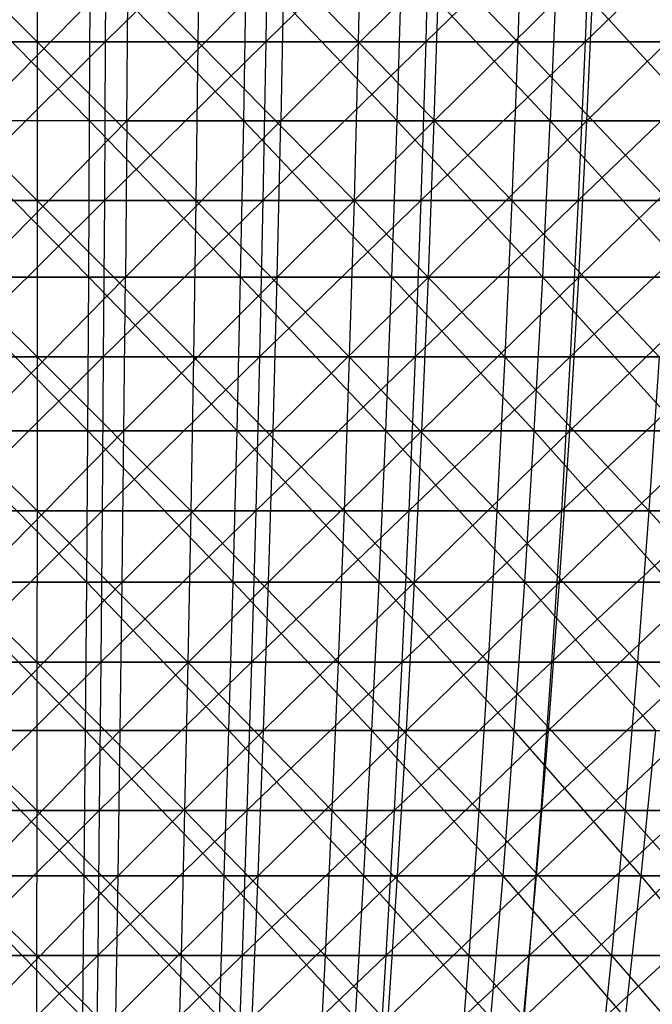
# Model space of a CAD drawing. Extents: x -125 to 125, y -143 to 0.
# Tile 135 of 256: x 0 to 9, y -114 to -99. Entities that reach past the tile are written whole.
import ezdxf

# ---------------------------------------------------------------- set-up
doc = ezdxf.new("R2010")
doc.units = 0
doc.header["$LTSCALE"] = 25.4
doc.layers.get('0').update_dxf_attribs({"linetype": 'CONTINUOUS'})

# ---------------------------------------------------------------- blocks, each defined once
blk = doc.blocks.new('NL2500027000_STL_3')
at = {"color": 0}
for p, q in [((-2.368, -96.571, 58.368), (0.094, -99.006, 57.791)), ((-2.368, -96.571, 58.368), (0.094, -99.006, 57.791)), ((0.095, -96.571, 58.416), (0.094, -99.006, 57.791)), ((0.095, -96.571, 58.416), (0.094, -99.006, 57.791)), ((0.095, -96.571, 58.416), (2.53, -99.006, 57.736)), ((0.095, -96.571, 58.416), (2.53, -99.006, 57.736)), ((1.137, -96.571, -58.405), (1.125, -99.006, -57.781)), ((1.137, -96.571, -58.405), (1.125, -99.006, -57.781)), ((3.598, -96.571, -58.305), (1.125, -99.006, -57.781)), ((3.598, -96.571, -58.305), (1.125, -99.006, -57.781)), ((2.557, -96.571, 58.36), (2.53, -99.006, 57.736)), ((2.557, -96.571, 58.36), (2.53, -99.006, 57.736)), ((2.557, -96.571, 58.36), (4.961, -99.006, 57.578)), ((2.557, -96.571, 58.36), (4.961, -99.006, 57.578)), ((3.598, -96.571, -58.305), (3.56, -99.006, -57.682)), ((3.598, -96.571, -58.305), (3.56, -99.006, -57.682)), ((6.053, -96.571, -58.102), (3.56, -99.006, -57.682)), ((6.053, -96.571, -58.102), (3.56, -99.006, -57.682)), ((5.015, -96.571, 58.201), (4.961, -99.006, 57.578)), ((5.015, -96.571, 58.201), (4.961, -99.006, 57.578)), ((5.015, -96.571, 58.201), (7.384, -99.006, 57.318)), ((5.015, -96.571, 58.201), (7.384, -99.006, 57.318)), ((6.053, -96.571, -58.102), (5.988, -99.006, -57.48)), ((6.053, -96.571, -58.102), (5.988, -99.006, -57.48)), ((8.497, -96.571, -57.795), (5.988, -99.006, -57.48)), ((8.497, -96.571, -57.795), (5.988, -99.006, -57.48)), ((7.464, -96.571, 57.937), (7.384, -99.006, 57.318)), ((7.464, -96.571, 57.937), (7.384, -99.006, 57.318)), ((8.497, -96.571, -57.795), (8.406, -99.006, -57.177)), ((8.497, -96.571, -57.795), (8.406, -99.006, -57.177)), ((10.926, -96.571, -57.385), (8.406, -99.006, -57.177)), ((10.926, -96.571, -57.385), (8.406, -99.006, -57.177)), ((0.887, -100.208, 53.605), (-1.47, -97.807, 54.272)), ((0.887, -100.208, 53.605), (-1.47, -97.807, 54.272)), ((1.47, -97.807, -54.272), (-0.887, -100.208, -53.605)), ((1.47, -97.807, -54.272), (-0.887, -100.208, -53.605)), ((0.887, -100.208, 53.605), (0.899, -97.807, 54.284)), ((0.887, -100.208, 53.605), (0.899, -97.807, 54.284)), ((3.225, -100.208, 53.515), (0.899, -97.807, 54.284)), ((3.225, -100.208, 53.515), (0.899, -97.807, 54.284)), ((1.452, -100.208, -53.593), (1.47, -97.807, -54.272)), ((1.452, -100.208, -53.593), (1.47, -97.807, -54.272)), ((1.452, -100.208, -53.593), (3.836, -97.807, -54.156)), ((1.452, -100.208, -53.593), (3.836, -97.807, -54.156)), ((3.225, -100.208, 53.515), (3.266, -97.807, 54.193)), ((3.225, -100.208, 53.515), (3.266, -97.807, 54.193)), ((5.556, -100.208, 53.324), (3.266, -97.807, 54.193)), ((5.556, -100.208, 53.324), (3.266, -97.807, 54.193)), ((6.195, -97.807, -53.937), (3.788, -100.208, -53.478)), ((3.836, -97.807, -54.156), (3.788, -100.208, -53.478)), ((6.195, -97.807, -53.937), (3.788, -100.208, -53.478)), ((3.836, -97.807, -54.156), (3.788, -100.208, -53.478)), ((5.556, -100.208, 53.324), (5.626, -97.807, 53.999)), ((5.556, -100.208, 53.324), (5.626, -97.807, 53.999)), ((5.626, -97.807, 53.999), (7.877, -100.208, 53.03)), ((5.626, -97.807, 53.999), (7.877, -100.208, 53.03)), ((6.117, -100.208, -53.262), (6.195, -97.807, -53.937)), ((6.117, -100.208, -53.262), (6.195, -97.807, -53.937)), ((6.117, -100.208, -53.262), (8.541, -97.807, -53.616)), ((6.117, -100.208, -53.262), (8.541, -97.807, -53.616)), ((7.977, -97.807, 53.702), (7.877, -100.208, 53.03)), ((7.977, -97.807, 53.702), (7.877, -100.208, 53.03)), ((10.182, -100.208, 52.636), (7.977, -97.807, 53.702)), ((10.182, -100.208, 52.636), (7.977, -97.807, 53.702)), ((8.434, -100.208, -52.945), (8.541, -97.807, -53.616)), ((8.434, -100.208, -52.945), (8.541, -97.807, -53.616)), ((8.434, -100.208, -52.945), (10.872, -97.807, -53.192)), ((8.434, -100.208, -52.945), (10.872, -97.807, -53.192)), ((-2.343, -99.006, 57.744), (0.094, -99.006, 57.791)), ((-2.343, -99.006, 57.744), (0.094, -99.006, 57.791)), ((-2.343, -99.006, 57.744), (0.092, -101.412, 57.065)), ((-2.343, -99.006, 57.744), (0.092, -101.412, 57.065)), ((1.125, -99.006, -57.781), (-1.312, -99.006, -57.777)), ((1.125, -99.006, -57.781), (-1.312, -99.006, -57.777)), ((1.125, -99.006, -57.781), (-1.295, -101.412, -57.051)), ((1.125, -99.006, -57.781), (-1.295, -101.412, -57.051)), ((0.094, -99.006, 57.791), (0.092, -101.412, 57.065)), ((0.094, -99.006, 57.791), (0.092, -101.412, 57.065)), ((0.094, -99.006, 57.791), (2.53, -99.006, 57.736)), ((0.094, -99.006, 57.791), (2.53, -99.006, 57.736)), ((0.094, -99.006, 57.791), (2.498, -101.412, 57.011)), ((0.094, -99.006, 57.791), (2.498, -101.412, 57.011)), ((1.125, -99.006, -57.781), (1.111, -101.412, -57.055)), ((1.125, -99.006, -57.781), (1.111, -101.412, -57.055)), ((3.56, -99.006, -57.682), (1.111, -101.412, -57.055)), ((3.56, -99.006, -57.682), (1.111, -101.412, -57.055)), ((3.56, -99.006, -57.682), (1.125, -99.006, -57.781)), ((3.56, -99.006, -57.682), (1.125, -99.006, -57.781)), ((2.53, -99.006, 57.736), (2.498, -101.412, 57.011)), ((2.53, -99.006, 57.736), (2.498, -101.412, 57.011)), ((2.53, -99.006, 57.736), (4.961, -99.006, 57.578)), ((2.53, -99.006, 57.736), (4.961, -99.006, 57.578)), ((2.53, -99.006, 57.736), (4.899, -101.412, 56.855)), ((2.53, -99.006, 57.736), (4.899, -101.412, 56.855)), ((3.56, -99.006, -57.682), (3.515, -101.412, -56.957)), ((3.56, -99.006, -57.682), (3.515, -101.412, -56.957)), ((5.988, -99.006, -57.48), (3.515, -101.412, -56.957)), ((5.988, -99.006, -57.48), (3.515, -101.412, -56.957)), ((5.988, -99.006, -57.48), (3.56, -99.006, -57.682)), ((5.988, -99.006, -57.48), (3.56, -99.006, -57.682)), ((4.961, -99.006, 57.578), (4.899, -101.412, 56.855)), ((4.961, -99.006, 57.578), (4.899, -101.412, 56.855)), ((4.961, -99.006, 57.578), (7.384, -99.006, 57.318)), ((4.961, -99.006, 57.578), (7.384, -99.006, 57.318)), ((4.961, -99.006, 57.578), (7.292, -101.412, 56.598)), ((4.961, -99.006, 57.578), (7.292, -101.412, 56.598)), ((5.988, -99.006, -57.48), (5.913, -101.412, -56.758)), ((5.988, -99.006, -57.48), (5.913, -101.412, -56.758)), ((8.406, -99.006, -57.177), (5.913, -101.412, -56.758)), ((8.406, -99.006, -57.177), (5.913, -101.412, -56.758)), ((8.406, -99.006, -57.177), (5.988, -99.006, -57.48)), ((8.406, -99.006, -57.177), (5.988, -99.006, -57.48)), ((7.384, -99.006, 57.318), (7.292, -101.412, 56.598)), ((7.384, -99.006, 57.318), (7.292, -101.412, 56.598)), ((7.384, -99.006, 57.318), (9.794, -99.006, 56.956)), ((7.384, -99.006, 57.318), (9.794, -99.006, 56.956)), ((7.384, -99.006, 57.318), (9.671, -101.412, 56.24)), ((7.384, -99.006, 57.318), (9.671, -101.412, 56.24)), ((8.406, -99.006, -57.177), (8.3, -101.412, -56.458)), ((8.406, -99.006, -57.177), (8.3, -101.412, -56.458)), ((10.809, -99.006, -56.772), (8.3, -101.412, -56.458)), ((10.809, -99.006, -56.772), (8.3, -101.412, -56.458)), ((10.809, -99.006, -56.772), (8.406, -99.006, -57.177)), ((10.809, -99.006, -56.772), (8.406, -99.006, -57.177)), ((0.887, -100.208, 53.605), (-1.452, -100.208, 53.593)), ((0.887, -100.208, 53.605), (-1.452, -100.208, 53.593)), ((0.875, -102.577, 52.825), (-1.452, -100.208, 53.593)), ((0.875, -102.577, 52.825), (-1.452, -100.208, 53.593)), ((1.452, -100.208, -53.593), (-0.887, -100.208, -53.605)), ((1.452, -100.208, -53.593), (-0.887, -100.208, -53.605)), ((-0.875, -102.577, -52.825), (1.452, -100.208, -53.593)), ((-0.875, -102.577, -52.825), (1.452, -100.208, -53.593)), ((0.875, -102.577, 52.825), (0.887, -100.208, 53.605)), ((0.875, -102.577, 52.825), (0.887, -100.208, 53.605)), ((3.225, -100.208, 53.515), (0.887, -100.208, 53.605)), ((3.225, -100.208, 53.515), (0.887, -100.208, 53.605)), ((3.178, -102.577, 52.736), (0.887, -100.208, 53.605)), ((3.178, -102.577, 52.736), (0.887, -100.208, 53.605)), ((3.788, -100.208, -53.478), (1.43, -102.577, -52.813)), ((1.452, -100.208, -53.593), (1.43, -102.577, -52.813)), ((3.788, -100.208, -53.478), (1.43, -102.577, -52.813)), ((1.452, -100.208, -53.593), (1.43, -102.577, -52.813)), ((1.452, -100.208, -53.593), (3.788, -100.208, -53.478)), ((1.452, -100.208, -53.593), (3.788, -100.208, -53.478)), ((3.178, -102.577, 52.736), (3.225, -100.208, 53.515)), ((3.178, -102.577, 52.736), (3.225, -100.208, 53.515)), ((5.556, -100.208, 53.324), (3.225, -100.208, 53.515)), ((5.556, -100.208, 53.324), (3.225, -100.208, 53.515)), ((5.475, -102.577, 52.548), (3.225, -100.208, 53.515)), ((5.475, -102.577, 52.548), (3.225, -100.208, 53.515)), ((3.733, -102.577, -52.7), (3.788, -100.208, -53.478)), ((3.733, -102.577, -52.7), (3.788, -100.208, -53.478)), ((3.733, -102.577, -52.7), (6.117, -100.208, -53.262)), ((3.733, -102.577, -52.7), (6.117, -100.208, -53.262)), ((3.788, -100.208, -53.478), (6.117, -100.208, -53.262)), ((3.788, -100.208, -53.478), (6.117, -100.208, -53.262)), ((5.475, -102.577, 52.548), (5.556, -100.208, 53.324)), ((5.475, -102.577, 52.548), (5.556, -100.208, 53.324)), ((7.877, -100.208, 53.03), (5.556, -100.208, 53.324)), ((7.877, -100.208, 53.03), (5.556, -100.208, 53.324)), ((7.762, -102.577, 52.259), (5.556, -100.208, 53.324)), ((7.762, -102.577, 52.259), (5.556, -100.208, 53.324)), ((6.028, -102.577, -52.487), (6.117, -100.208, -53.262)), ((6.028, -102.577, -52.487), (6.117, -100.208, -53.262)), ((6.028, -102.577, -52.487), (8.434, -100.208, -52.945)), ((6.028, -102.577, -52.487), (8.434, -100.208, -52.945)), ((6.117, -100.208, -53.262), (8.434, -100.208, -52.945)), ((6.117, -100.208, -53.262), (8.434, -100.208, -52.945)), ((7.762, -102.577, 52.259), (7.877, -100.208, 53.03)), ((7.762, -102.577, 52.259), (7.877, -100.208, 53.03)), ((7.877, -100.208, 53.03), (10.034, -102.577, 51.87)), ((10.182, -100.208, 52.636), (7.877, -100.208, 53.03)), ((10.182, -100.208, 52.636), (7.877, -100.208, 53.03)), ((7.877, -100.208, 53.03), (10.034, -102.577, 51.87)), ((8.312, -102.577, -52.174), (8.434, -100.208, -52.945)), ((8.312, -102.577, -52.174), (8.434, -100.208, -52.945)), ((8.312, -102.577, -52.174), (10.736, -100.208, -52.526)), ((8.312, -102.577, -52.174), (10.736, -100.208, -52.526)), ((8.434, -100.208, -52.945), (10.736, -100.208, -52.526)), ((8.434, -100.208, -52.945), (10.736, -100.208, -52.526)), ((-2.313, -101.412, 57.018), (0.092, -101.412, 57.065)), ((-2.313, -101.412, 57.018), (0.092, -101.412, 57.065)), ((-2.313, -101.412, 57.018), (0.091, -103.785, 56.239)), ((-2.313, -101.412, 57.018), (0.091, -103.785, 56.239)), ((1.111, -101.412, -57.055), (-1.295, -101.412, -57.051)), ((1.111, -101.412, -57.055), (-1.295, -101.412, -57.051)), ((1.111, -101.412, -57.055), (-1.277, -103.785, -56.225)), ((1.111, -101.412, -57.055), (-1.277, -103.785, -56.225)), ((0.092, -101.412, 57.065), (0.091, -103.785, 56.239)), ((0.092, -101.412, 57.065), (0.091, -103.785, 56.239)), ((0.092, -101.412, 57.065), (2.498, -101.412, 57.011)), ((0.092, -101.412, 57.065), (2.498, -101.412, 57.011)), ((0.092, -101.412, 57.065), (2.462, -103.785, 56.185)), ((0.092, -101.412, 57.065), (2.462, -103.785, 56.185)), ((1.111, -101.412, -57.055), (1.095, -103.785, -56.228)), ((1.111, -101.412, -57.055), (1.095, -103.785, -56.228)), ((3.515, -101.412, -56.957), (1.095, -103.785, -56.228)), ((3.515, -101.412, -56.957), (1.095, -103.785, -56.228)), ((3.515, -101.412, -56.957), (1.111, -101.412, -57.055)), ((3.515, -101.412, -56.957), (1.111, -101.412, -57.055)), ((2.498, -101.412, 57.011), (2.462, -103.785, 56.185)), ((2.498, -101.412, 57.011), (2.462, -103.785, 56.185)), ((2.498, -101.412, 57.011), (4.899, -101.412, 56.855)), ((2.498, -101.412, 57.011), (4.899, -101.412, 56.855)), ((2.498, -101.412, 57.011), (4.828, -103.785, 56.031)), ((2.498, -101.412, 57.011), (4.828, -103.785, 56.031)), ((3.515, -101.412, -56.957), (3.464, -103.785, -56.132)), ((3.515, -101.412, -56.957), (3.464, -103.785, -56.132)), ((5.913, -101.412, -56.758), (3.464, -103.785, -56.132)), ((5.913, -101.412, -56.758), (3.464, -103.785, -56.132)), ((5.913, -101.412, -56.758), (3.515, -101.412, -56.957)), ((5.913, -101.412, -56.758), (3.515, -101.412, -56.957)), ((4.899, -101.412, 56.855), (4.828, -103.785, 56.031)), ((4.899, -101.412, 56.855), (4.828, -103.785, 56.031)), ((4.899, -101.412, 56.855), (7.292, -101.412, 56.598)), ((4.899, -101.412, 56.855), (7.292, -101.412, 56.598)), ((4.899, -101.412, 56.855), (7.186, -103.785, 55.778)), ((4.899, -101.412, 56.855), (7.186, -103.785, 55.778)), ((5.913, -101.412, -56.758), (5.827, -103.785, -55.936)), ((5.913, -101.412, -56.758), (5.827, -103.785, -55.936)), ((8.3, -101.412, -56.458), (5.827, -103.785, -55.936)), ((8.3, -101.412, -56.458), (5.827, -103.785, -55.936)), ((8.3, -101.412, -56.458), (5.913, -101.412, -56.758)), ((8.3, -101.412, -56.458), (5.913, -101.412, -56.758)), ((7.292, -101.412, 56.598), (7.186, -103.785, 55.778)), ((7.292, -101.412, 56.598), (7.186, -103.785, 55.778)), ((7.292, -101.412, 56.598), (9.671, -101.412, 56.24)), ((7.292, -101.412, 56.598), (9.671, -101.412, 56.24)), ((7.292, -101.412, 56.598), (9.531, -103.785, 55.426)), ((7.292, -101.412, 56.598), (9.531, -103.785, 55.426)), ((8.3, -101.412, -56.458), (8.18, -103.785, -55.641)), ((8.3, -101.412, -56.458), (8.18, -103.785, -55.641)), ((10.673, -101.412, -56.058), (8.18, -103.785, -55.641)), ((10.673, -101.412, -56.058), (8.18, -103.785, -55.641)), ((10.673, -101.412, -56.058), (8.3, -101.412, -56.458)), ((10.673, -101.412, -56.058), (8.3, -101.412, -56.458)), ((0.875, -102.577, 52.825), (-1.43, -102.577, 52.813)), ((0.875, -102.577, 52.825), (-1.43, -102.577, 52.813)), ((0.86, -104.911, 51.945), (-1.43, -102.577, 52.813)), ((0.86, -104.911, 51.945), (-1.43, -102.577, 52.813)), ((-0.875, -102.577, -52.825), (1.43, -102.577, -52.813)), ((-0.875, -102.577, -52.825), (1.43, -102.577, -52.813)), ((1.43, -102.577, -52.813), (-0.86, -104.911, -51.945)), ((1.43, -102.577, -52.813), (-0.86, -104.911, -51.945)), ((0.86, -104.911, 51.945), (0.875, -102.577, 52.825)), ((0.86, -104.911, 51.945), (0.875, -102.577, 52.825)), ((3.178, -102.577, 52.736), (0.875, -102.577, 52.825)), ((3.178, -102.577, 52.736), (0.875, -102.577, 52.825)), ((3.125, -104.911, 51.858), (0.875, -102.577, 52.825)), ((3.125, -104.911, 51.858), (0.875, -102.577, 52.825)), ((1.407, -104.911, -51.933), (1.43, -102.577, -52.813)), ((1.407, -104.911, -51.933), (1.43, -102.577, -52.813)), ((1.407, -104.911, -51.933), (3.733, -102.577, -52.7)), ((1.407, -104.911, -51.933), (3.733, -102.577, -52.7)), ((1.43, -102.577, -52.813), (3.733, -102.577, -52.7)), ((1.43, -102.577, -52.813), (3.733, -102.577, -52.7)), ((3.125, -104.911, 51.858), (3.178, -102.577, 52.736)), ((3.125, -104.911, 51.858), (3.178, -102.577, 52.736)), ((5.475, -102.577, 52.548), (3.178, -102.577, 52.736)), ((5.475, -102.577, 52.548), (3.178, -102.577, 52.736)), ((5.384, -104.911, 51.673), (3.178, -102.577, 52.736)), ((5.384, -104.911, 51.673), (3.178, -102.577, 52.736)), ((3.671, -104.911, -51.822), (3.733, -102.577, -52.7)), ((3.671, -104.911, -51.822), (3.733, -102.577, -52.7)), ((3.671, -104.911, -51.822), (6.028, -102.577, -52.487)), ((3.671, -104.911, -51.822), (6.028, -102.577, -52.487)), ((3.733, -102.577, -52.7), (6.028, -102.577, -52.487)), ((3.733, -102.577, -52.7), (6.028, -102.577, -52.487)), ((5.384, -104.911, 51.673), (5.475, -102.577, 52.548)), ((5.384, -104.911, 51.673), (5.475, -102.577, 52.548)), ((7.762, -102.577, 52.259), (5.475, -102.577, 52.548)), ((7.762, -102.577, 52.259), (5.475, -102.577, 52.548)), ((7.633, -104.911, 51.389), (5.475, -102.577, 52.548)), ((7.633, -104.911, 51.389), (5.475, -102.577, 52.548)), ((5.928, -104.911, -51.613), (6.028, -102.577, -52.487)), ((5.928, -104.911, -51.613), (6.028, -102.577, -52.487)), ((5.928, -104.911, -51.613), (8.312, -102.577, -52.174)), ((5.928, -104.911, -51.613), (8.312, -102.577, -52.174)), ((6.028, -102.577, -52.487), (8.312, -102.577, -52.174)), ((6.028, -102.577, -52.487), (8.312, -102.577, -52.174)), ((7.633, -104.911, 51.389), (7.762, -102.577, 52.259)), ((7.633, -104.911, 51.389), (7.762, -102.577, 52.259)), ((10.034, -102.577, 51.87), (7.762, -102.577, 52.259)), ((10.034, -102.577, 51.87), (7.762, -102.577, 52.259)), ((9.867, -104.911, 51.007), (7.762, -102.577, 52.259)), ((9.867, -104.911, 51.007), (7.762, -102.577, 52.259)), ((8.173, -104.911, -51.305), (8.312, -102.577, -52.174)), ((8.173, -104.911, -51.305), (8.312, -102.577, -52.174)), ((8.173, -104.911, -51.305), (10.58, -102.577, -51.762)), ((8.173, -104.911, -51.305), (10.58, -102.577, -51.762)), ((8.312, -102.577, -52.174), (10.58, -102.577, -51.762)), ((8.312, -102.577, -52.174), (10.58, -102.577, -51.762)), ((-2.28, -103.785, 56.193), (0.091, -103.785, 56.239)), ((-2.28, -103.785, 56.193), (0.091, -103.785, 56.239)), ((-2.28, -103.785, 56.193), (0.09, -106.122, 55.314)), ((-2.28, -103.785, 56.193), (0.09, -106.122, 55.314)), ((1.095, -103.785, -56.228), (-1.277, -103.785, -56.225)), ((1.095, -103.785, -56.228), (-1.277, -103.785, -56.225)), ((1.095, -103.785, -56.228), (-1.256, -106.122, -55.3)), ((1.095, -103.785, -56.228), (-1.256, -106.122, -55.3)), ((0.091, -103.785, 56.239), (0.09, -106.122, 55.314)), ((0.091, -103.785, 56.239), (0.09, -106.122, 55.314)), ((0.091, -103.785, 56.239), (2.462, -103.785, 56.185)), ((0.091, -103.785, 56.239), (2.462, -103.785, 56.185)), ((0.091, -103.785, 56.239), (2.421, -106.122, 55.261)), ((0.091, -103.785, 56.239), (2.421, -106.122, 55.261)), ((1.095, -103.785, -56.228), (1.077, -106.122, -55.304)), ((1.095, -103.785, -56.228), (1.077, -106.122, -55.304)), ((3.464, -103.785, -56.132), (1.077, -106.122, -55.304)), ((3.464, -103.785, -56.132), (1.077, -106.122, -55.304)), ((3.464, -103.785, -56.132), (1.095, -103.785, -56.228)), ((3.464, -103.785, -56.132), (1.095, -103.785, -56.228)), ((2.462, -103.785, 56.185), (2.421, -106.122, 55.261)), ((2.462, -103.785, 56.185), (2.421, -106.122, 55.261)), ((2.462, -103.785, 56.185), (4.828, -103.785, 56.031)), ((2.462, -103.785, 56.185), (4.828, -103.785, 56.031)), ((2.462, -103.785, 56.185), (4.749, -106.122, 55.11)), ((2.462, -103.785, 56.185), (4.749, -106.122, 55.11)), ((3.464, -103.785, -56.132), (3.407, -106.122, -55.209)), ((3.464, -103.785, -56.132), (3.407, -106.122, -55.209)), ((5.827, -103.785, -55.936), (3.407, -106.122, -55.209)), ((5.827, -103.785, -55.936), (3.407, -106.122, -55.209)), ((5.827, -103.785, -55.936), (3.464, -103.785, -56.132)), ((5.827, -103.785, -55.936), (3.464, -103.785, -56.132)), ((4.828, -103.785, 56.031), (4.749, -106.122, 55.11)), ((4.828, -103.785, 56.031), (4.749, -106.122, 55.11)), ((4.828, -103.785, 56.031), (7.186, -103.785, 55.778)), ((4.828, -103.785, 56.031), (7.186, -103.785, 55.778)), ((4.828, -103.785, 56.031), (7.068, -106.122, 54.861)), ((4.828, -103.785, 56.031), (7.068, -106.122, 54.861)), ((5.827, -103.785, -55.936), (5.731, -106.122, -55.016)), ((5.827, -103.785, -55.936), (5.731, -106.122, -55.016)), ((8.18, -103.785, -55.641), (5.731, -106.122, -55.016)), ((8.18, -103.785, -55.641), (5.731, -106.122, -55.016)), ((8.18, -103.785, -55.641), (5.827, -103.785, -55.936)), ((8.18, -103.785, -55.641), (5.827, -103.785, -55.936)), ((7.186, -103.785, 55.778), (7.068, -106.122, 54.861)), ((7.186, -103.785, 55.778), (7.068, -106.122, 54.861)), ((7.186, -103.785, 55.778), (9.531, -103.785, 55.426)), ((7.186, -103.785, 55.778), (9.531, -103.785, 55.426)), ((7.186, -103.785, 55.778), (9.374, -106.122, 54.514)), ((7.186, -103.785, 55.778), (9.374, -106.122, 54.514)), ((8.18, -103.785, -55.641), (8.046, -106.122, -54.726)), ((8.18, -103.785, -55.641), (8.046, -106.122, -54.726)), ((10.519, -103.785, -55.247), (8.046, -106.122, -54.726)), ((10.519, -103.785, -55.247), (8.046, -106.122, -54.726)), ((10.519, -103.785, -55.247), (8.18, -103.785, -55.641)), ((10.519, -103.785, -55.247), (8.18, -103.785, -55.641)), ((9.531, -103.785, 55.426), (9.374, -106.122, 54.514)), ((9.531, -103.785, 55.426), (9.374, -106.122, 54.514)), ((0.86, -104.911, 51.945), (-1.407, -104.911, 51.933)), ((0.86, -104.911, 51.945), (-1.407, -104.911, 51.933)), ((0.844, -107.207, 50.968), (-1.407, -104.911, 51.933)), ((0.844, -107.207, 50.968), (-1.407, -104.911, 51.933)), ((-0.86, -104.911, -51.945), (1.407, -104.911, -51.933)), ((-0.86, -104.911, -51.945), (1.407, -104.911, -51.933)), ((-0.844, -107.207, -50.968), (1.407, -104.911, -51.933)), ((-0.844, -107.207, -50.968), (1.407, -104.911, -51.933)), ((0.844, -107.207, 50.968), (0.86, -104.911, 51.945)), ((0.844, -107.207, 50.968), (0.86, -104.911, 51.945)), ((3.125, -104.911, 51.858), (0.86, -104.911, 51.945)), ((3.125, -104.911, 51.858), (0.86, -104.911, 51.945)), ((3.066, -107.207, 50.882), (0.86, -104.911, 51.945)), ((3.066, -107.207, 50.882), (0.86, -104.911, 51.945)), ((1.38, -107.207, -50.956), (1.407, -104.911, -51.933)), ((1.38, -107.207, -50.956), (1.407, -104.911, -51.933)), ((1.38, -107.207, -50.956), (3.671, -104.911, -51.822)), ((1.38, -107.207, -50.956), (3.671, -104.911, -51.822)), ((1.407, -104.911, -51.933), (3.671, -104.911, -51.822)), ((1.407, -104.911, -51.933), (3.671, -104.911, -51.822)), ((3.066, -107.207, 50.882), (3.125, -104.911, 51.858)), ((3.066, -107.207, 50.882), (3.125, -104.911, 51.858)), ((5.384, -104.911, 51.673), (3.125, -104.911, 51.858)), ((5.384, -104.911, 51.673), (3.125, -104.911, 51.858)), ((5.283, -107.207, 50.7), (3.125, -104.911, 51.858)), ((5.283, -107.207, 50.7), (3.125, -104.911, 51.858)), ((3.602, -107.207, -50.847), (3.671, -104.911, -51.822)), ((3.602, -107.207, -50.847), (3.671, -104.911, -51.822)), ((3.602, -107.207, -50.847), (5.928, -104.911, -51.613)), ((3.602, -107.207, -50.847), (5.928, -104.911, -51.613)), ((3.671, -104.911, -51.822), (5.928, -104.911, -51.613)), ((3.671, -104.911, -51.822), (5.928, -104.911, -51.613)), ((5.283, -107.207, 50.7), (5.384, -104.911, 51.673)), ((5.283, -107.207, 50.7), (5.384, -104.911, 51.673)), ((7.633, -104.911, 51.389), (5.384, -104.911, 51.673)), ((7.633, -104.911, 51.389), (5.384, -104.911, 51.673)), ((7.489, -107.207, 50.422), (5.384, -104.911, 51.673)), ((7.489, -107.207, 50.422), (5.384, -104.911, 51.673)), ((5.816, -107.207, -50.642), (5.928, -104.911, -51.613)), ((5.816, -107.207, -50.642), (5.928, -104.911, -51.613)), ((5.816, -107.207, -50.642), (8.173, -104.911, -51.305)), ((5.816, -107.207, -50.642), (8.173, -104.911, -51.305)), ((5.928, -104.911, -51.613), (8.173, -104.911, -51.305)), ((5.928, -104.911, -51.613), (8.173, -104.911, -51.305)), ((7.489, -107.207, 50.422), (7.633, -104.911, 51.389)), ((7.489, -107.207, 50.422), (7.633, -104.911, 51.389)), ((9.867, -104.911, 51.007), (7.633, -104.911, 51.389)), ((9.867, -104.911, 51.007), (7.633, -104.911, 51.389)), ((9.681, -107.207, 50.047), (7.633, -104.911, 51.389)), ((9.681, -107.207, 50.047), (7.633, -104.911, 51.389)), ((8.019, -107.207, -50.34), (8.173, -104.911, -51.305)), ((8.019, -107.207, -50.34), (8.173, -104.911, -51.305)), ((8.019, -107.207, -50.34), (10.403, -104.911, -50.9)), ((8.019, -107.207, -50.34), (10.403, -104.911, -50.9)), ((8.173, -104.911, -51.305), (10.403, -104.911, -50.9)), ((8.173, -104.911, -51.305), (10.403, -104.911, -50.9)), ((-2.242, -106.122, 55.269), (0.09, -106.122, 55.314)), ((-2.242, -106.122, 55.269), (0.09, -106.122, 55.314)), ((-2.242, -106.122, 55.269), (0.088, -108.418, 54.292)), ((-2.242, -106.122, 55.269), (0.088, -108.418, 54.292)), ((1.077, -106.122, -55.304), (-1.256, -106.122, -55.3)), ((1.077, -106.122, -55.304), (-1.256, -106.122, -55.3)), ((1.077, -106.122, -55.304), (-1.233, -108.418, -54.278)), ((1.077, -106.122, -55.304), (-1.233, -108.418, -54.278)), ((0.09, -106.122, 55.314), (0.088, -108.418, 54.292)), ((0.09, -106.122, 55.314), (0.088, -108.418, 54.292)), ((0.09, -106.122, 55.314), (2.421, -106.122, 55.261)), ((0.09, -106.122, 55.314), (2.421, -106.122, 55.261)), ((0.09, -106.122, 55.314), (2.377, -108.418, 54.24)), ((0.09, -106.122, 55.314), (2.377, -108.418, 54.24)), ((1.077, -106.122, -55.304), (1.057, -108.418, -54.282)), ((1.077, -106.122, -55.304), (1.057, -108.418, -54.282)), ((3.407, -106.122, -55.209), (1.057, -108.418, -54.282)), ((3.407, -106.122, -55.209), (1.057, -108.418, -54.282)), ((3.407, -106.122, -55.209), (1.077, -106.122, -55.304)), ((3.407, -106.122, -55.209), (1.077, -106.122, -55.304)), ((2.421, -106.122, 55.261), (2.377, -108.418, 54.24)), ((2.421, -106.122, 55.261), (2.377, -108.418, 54.24)), ((2.421, -106.122, 55.261), (4.749, -106.122, 55.11)), ((2.421, -106.122, 55.261), (4.749, -106.122, 55.11)), ((2.421, -106.122, 55.261), (4.661, -108.418, 54.092)), ((2.421, -106.122, 55.261), (4.661, -108.418, 54.092)), ((3.407, -106.122, -55.209), (3.344, -108.418, -54.189)), ((3.407, -106.122, -55.209), (3.344, -108.418, -54.189)), ((5.731, -106.122, -55.016), (3.344, -108.418, -54.189)), ((5.731, -106.122, -55.016), (3.344, -108.418, -54.189)), ((5.731, -106.122, -55.016), (3.407, -106.122, -55.209)), ((5.731, -106.122, -55.016), (3.407, -106.122, -55.209)), ((4.749, -106.122, 55.11), (4.661, -108.418, 54.092)), ((4.749, -106.122, 55.11), (4.661, -108.418, 54.092)), ((4.749, -106.122, 55.11), (7.068, -106.122, 54.861)), ((4.749, -106.122, 55.11), (7.068, -106.122, 54.861)), ((4.749, -106.122, 55.11), (6.937, -108.418, 53.847)), ((4.749, -106.122, 55.11), (6.937, -108.418, 53.847)), ((5.731, -106.122, -55.016), (5.626, -108.418, -54)), ((5.731, -106.122, -55.016), (5.626, -108.418, -54)), ((8.046, -106.122, -54.726), (5.626, -108.418, -54)), ((8.046, -106.122, -54.726), (5.626, -108.418, -54)), ((8.046, -106.122, -54.726), (5.731, -106.122, -55.016)), ((8.046, -106.122, -54.726), (5.731, -106.122, -55.016)), ((7.068, -106.122, 54.861), (6.937, -108.418, 53.847)), ((7.068, -106.122, 54.861), (6.937, -108.418, 53.847)), ((7.068, -106.122, 54.861), (9.374, -106.122, 54.514)), ((7.068, -106.122, 54.861), (9.374, -106.122, 54.514)), ((7.068, -106.122, 54.861), (9.201, -108.418, 53.507)), ((7.068, -106.122, 54.861), (9.201, -108.418, 53.507)), ((8.046, -106.122, -54.726), (7.897, -108.418, -53.715)), ((8.046, -106.122, -54.726), (7.897, -108.418, -53.715)), ((10.346, -106.122, -54.338), (7.897, -108.418, -53.715)), ((10.346, -106.122, -54.338), (7.897, -108.418, -53.715)), ((10.346, -106.122, -54.338), (8.046, -106.122, -54.726)), ((10.346, -106.122, -54.338), (8.046, -106.122, -54.726)), ((9.374, -106.122, 54.514), (9.201, -108.418, 53.507)), ((9.374, -106.122, 54.514), (9.201, -108.418, 53.507)), ((9.374, -106.122, 54.514), (11.664, -106.122, 54.07)), ((9.374, -106.122, 54.514), (11.664, -106.122, 54.07)), ((9.374, -106.122, 54.514), (11.449, -108.418, 53.071)), ((9.374, -106.122, 54.514), (11.449, -108.418, 53.071)), ((0.844, -107.207, 50.968), (-1.38, -107.207, 50.956)), ((0.844, -107.207, 50.968), (-1.38, -107.207, 50.956)), ((0.826, -109.458, 49.894), (-1.38, -107.207, 50.956)), ((0.826, -109.458, 49.894), (-1.38, -107.207, 50.956)), ((-0.844, -107.207, -50.968), (1.38, -107.207, -50.956)), ((-0.844, -107.207, -50.968), (1.38, -107.207, -50.956)), ((-0.826, -109.458, -49.894), (1.38, -107.207, -50.956)), ((-0.826, -109.458, -49.894), (1.38, -107.207, -50.956)), ((0.826, -109.458, 49.894), (0.844, -107.207, 50.968)), ((0.826, -109.458, 49.894), (0.844, -107.207, 50.968)), ((3.066, -107.207, 50.882), (0.844, -107.207, 50.968)), ((3.066, -107.207, 50.882), (0.844, -107.207, 50.968)), ((3.002, -109.458, 49.811), (0.844, -107.207, 50.968)), ((3.002, -109.458, 49.811), (0.844, -107.207, 50.968)), ((1.351, -109.458, -49.883), (1.38, -107.207, -50.956)), ((1.351, -109.458, -49.883), (1.38, -107.207, -50.956)), ((1.351, -109.458, -49.883), (3.602, -107.207, -50.847)), ((1.351, -109.458, -49.883), (3.602, -107.207, -50.847)), ((1.38, -107.207, -50.956), (3.602, -107.207, -50.847)), ((1.38, -107.207, -50.956), (3.602, -107.207, -50.847)), ((3.002, -109.458, 49.811), (3.066, -107.207, 50.882)), ((3.002, -109.458, 49.811), (3.066, -107.207, 50.882)), ((5.283, -107.207, 50.7), (3.066, -107.207, 50.882)), ((5.283, -107.207, 50.7), (3.066, -107.207, 50.882)), ((5.171, -109.458, 49.632), (3.066, -107.207, 50.882)), ((5.171, -109.458, 49.632), (3.066, -107.207, 50.882)), ((3.526, -109.458, -49.776), (3.602, -107.207, -50.847)), ((3.526, -109.458, -49.776), (3.602, -107.207, -50.847)), ((3.526, -109.458, -49.776), (5.816, -107.207, -50.642)), ((3.526, -109.458, -49.776), (5.816, -107.207, -50.642)), ((3.602, -107.207, -50.847), (5.816, -107.207, -50.642)), ((3.602, -107.207, -50.847), (5.816, -107.207, -50.642)), ((5.171, -109.458, 49.632), (5.283, -107.207, 50.7)), ((5.171, -109.458, 49.632), (5.283, -107.207, 50.7)), ((7.489, -107.207, 50.422), (5.283, -107.207, 50.7)), ((7.489, -107.207, 50.422), (5.283, -107.207, 50.7)), ((7.331, -109.458, 49.359), (5.283, -107.207, 50.7)), ((7.331, -109.458, 49.359), (5.283, -107.207, 50.7)), ((5.694, -109.458, -49.575), (5.816, -107.207, -50.642)), ((5.694, -109.458, -49.575), (5.816, -107.207, -50.642)), ((5.694, -109.458, -49.575), (8.019, -107.207, -50.34)), ((5.694, -109.458, -49.575), (8.019, -107.207, -50.34)), ((5.816, -107.207, -50.642), (8.019, -107.207, -50.34)), ((5.816, -107.207, -50.642), (8.019, -107.207, -50.34)), ((7.331, -109.458, 49.359), (7.489, -107.207, 50.422)), ((7.331, -109.458, 49.359), (7.489, -107.207, 50.422)), ((9.681, -107.207, 50.047), (7.489, -107.207, 50.422)), ((9.681, -107.207, 50.047), (7.489, -107.207, 50.422)), ((9.477, -109.458, 48.993), (7.489, -107.207, 50.422)), ((9.477, -109.458, 48.993), (7.489, -107.207, 50.422)), ((7.851, -109.458, -49.28), (8.019, -107.207, -50.34)), ((7.851, -109.458, -49.28), (8.019, -107.207, -50.34)), ((7.851, -109.458, -49.28), (10.208, -107.207, -49.942)), ((7.851, -109.458, -49.28), (10.208, -107.207, -49.942)), ((8.019, -107.207, -50.34), (10.208, -107.207, -49.942)), ((8.019, -107.207, -50.34), (10.208, -107.207, -49.942)), ((-2.201, -108.418, 54.247), (0.088, -108.418, 54.292)), ((-2.201, -108.418, 54.247), (0.088, -108.418, 54.292)), ((-2.201, -108.418, 54.247), (0.086, -110.67, 53.175)), ((-2.201, -108.418, 54.247), (0.086, -110.67, 53.175)), ((1.057, -108.418, -54.282), (-1.233, -108.418, -54.278)), ((1.057, -108.418, -54.282), (-1.233, -108.418, -54.278)), ((1.057, -108.418, -54.282), (-1.207, -110.67, -53.161)), ((1.057, -108.418, -54.282), (-1.207, -110.67, -53.161)), ((0.088, -108.418, 54.292), (0.086, -110.67, 53.175)), ((0.088, -108.418, 54.292), (0.086, -110.67, 53.175)), ((0.088, -108.418, 54.292), (2.377, -108.418, 54.24)), ((0.088, -108.418, 54.292), (2.377, -108.418, 54.24)), ((0.088, -108.418, 54.292), (2.328, -110.67, 53.124)), ((0.088, -108.418, 54.292), (2.328, -110.67, 53.124)), ((1.057, -108.418, -54.282), (1.035, -110.67, -53.165)), ((1.057, -108.418, -54.282), (1.035, -110.67, -53.165)), ((3.344, -108.418, -54.189), (1.035, -110.67, -53.165)), ((3.344, -108.418, -54.189), (1.035, -110.67, -53.165)), ((3.344, -108.418, -54.189), (1.057, -108.418, -54.282)), ((3.344, -108.418, -54.189), (1.057, -108.418, -54.282)), ((2.377, -108.418, 54.24), (2.328, -110.67, 53.124)), ((2.377, -108.418, 54.24), (2.328, -110.67, 53.124)), ((2.377, -108.418, 54.24), (4.661, -108.418, 54.092)), ((2.377, -108.418, 54.24), (4.661, -108.418, 54.092)), ((2.377, -108.418, 54.24), (4.565, -110.67, 52.978)), ((2.377, -108.418, 54.24), (4.565, -110.67, 52.978)), ((3.344, -108.418, -54.189), (3.275, -110.67, -53.074)), ((3.344, -108.418, -54.189), (3.275, -110.67, -53.074)), ((5.626, -108.418, -54), (3.275, -110.67, -53.074)), ((5.626, -108.418, -54), (3.275, -110.67, -53.074)), ((5.626, -108.418, -54), (3.344, -108.418, -54.189)), ((5.626, -108.418, -54), (3.344, -108.418, -54.189)), ((4.661, -108.418, 54.092), (4.565, -110.67, 52.978)), ((4.661, -108.418, 54.092), (4.565, -110.67, 52.978)), ((4.661, -108.418, 54.092), (6.937, -108.418, 53.847)), ((4.661, -108.418, 54.092), (6.937, -108.418, 53.847)), ((4.661, -108.418, 54.092), (6.794, -110.67, 52.739)), ((4.661, -108.418, 54.092), (6.794, -110.67, 52.739)), ((5.626, -108.418, -54), (5.51, -110.67, -52.889)), ((5.626, -108.418, -54), (5.51, -110.67, -52.889)), ((7.897, -108.418, -53.715), (5.51, -110.67, -52.889)), ((7.897, -108.418, -53.715), (5.51, -110.67, -52.889)), ((7.897, -108.418, -53.715), (5.626, -108.418, -54)), ((7.897, -108.418, -53.715), (5.626, -108.418, -54)), ((6.937, -108.418, 53.847), (6.794, -110.67, 52.739)), ((6.937, -108.418, 53.847), (6.794, -110.67, 52.739)), ((6.937, -108.418, 53.847), (9.201, -108.418, 53.507)), ((6.937, -108.418, 53.847), (9.201, -108.418, 53.507)), ((6.937, -108.418, 53.847), (9.012, -110.67, 52.406)), ((6.937, -108.418, 53.847), (9.012, -110.67, 52.406)), ((7.897, -108.418, -53.715), (7.735, -110.67, -52.609)), ((7.897, -108.418, -53.715), (7.735, -110.67, -52.609)), ((10.154, -108.418, -53.334), (7.735, -110.67, -52.609)), ((10.154, -108.418, -53.334), (7.735, -110.67, -52.609)), ((10.154, -108.418, -53.334), (7.897, -108.418, -53.715)), ((10.154, -108.418, -53.334), (7.897, -108.418, -53.715)), ((9.201, -108.418, 53.507), (9.012, -110.67, 52.406)), ((9.201, -108.418, 53.507), (9.012, -110.67, 52.406)), ((9.201, -108.418, 53.507), (11.449, -108.418, 53.071)), ((9.201, -108.418, 53.507), (11.449, -108.418, 53.071)), ((9.201, -108.418, 53.507), (11.213, -110.67, 51.979)), ((9.201, -108.418, 53.507), (11.213, -110.67, 51.979)), ((0.826, -109.458, 49.894), (-1.351, -109.458, 49.883)), ((0.826, -109.458, 49.894), (-1.351, -109.458, 49.883)), ((0.807, -111.663, 48.726), (-1.351, -109.458, 49.883)), ((0.807, -111.663, 48.726), (-1.351, -109.458, 49.883)), ((-0.826, -109.458, -49.894), (1.351, -109.458, -49.883)), ((-0.826, -109.458, -49.894), (1.351, -109.458, -49.883)), ((-0.807, -111.663, -48.726), (1.351, -109.458, -49.883)), ((-0.807, -111.663, -48.726), (1.351, -109.458, -49.883)), ((0.807, -111.663, 48.726), (0.826, -109.458, 49.894)), ((0.807, -111.663, 48.726), (0.826, -109.458, 49.894)), ((3.002, -109.458, 49.811), (0.826, -109.458, 49.894)), ((3.002, -109.458, 49.811), (0.826, -109.458, 49.894)), ((2.931, -111.663, 48.645), (0.826, -109.458, 49.894)), ((2.931, -111.663, 48.645), (0.826, -109.458, 49.894)), ((1.319, -111.663, -48.715), (1.351, -109.458, -49.883)), ((1.319, -111.663, -48.715), (1.351, -109.458, -49.883)), ((1.319, -111.663, -48.715), (3.526, -109.458, -49.776)), ((1.319, -111.663, -48.715), (3.526, -109.458, -49.776)), ((1.351, -109.458, -49.883), (3.526, -109.458, -49.776)), ((1.351, -109.458, -49.883), (3.526, -109.458, -49.776)), ((2.931, -111.663, 48.645), (3.002, -109.458, 49.811)), ((2.931, -111.663, 48.645), (3.002, -109.458, 49.811)), ((5.171, -109.458, 49.632), (3.002, -109.458, 49.811)), ((5.171, -109.458, 49.632), (3.002, -109.458, 49.811)), ((5.05, -111.663, 48.471), (3.002, -109.458, 49.811)), ((5.05, -111.663, 48.471), (3.002, -109.458, 49.811)), ((3.443, -111.663, -48.611), (3.526, -109.458, -49.776)), ((3.443, -111.663, -48.611), (3.526, -109.458, -49.776)), ((3.443, -111.663, -48.611), (5.694, -109.458, -49.575)), ((3.443, -111.663, -48.611), (5.694, -109.458, -49.575)), ((3.526, -109.458, -49.776), (5.694, -109.458, -49.575)), ((3.526, -109.458, -49.776), (5.694, -109.458, -49.575)), ((5.05, -111.663, 48.471), (5.171, -109.458, 49.632)), ((5.05, -111.663, 48.471), (5.171, -109.458, 49.632)), ((7.331, -109.458, 49.359), (5.171, -109.458, 49.632)), ((7.331, -109.458, 49.359), (5.171, -109.458, 49.632)), ((7.16, -111.663, 48.204), (5.171, -109.458, 49.632)), ((7.16, -111.663, 48.204), (5.171, -109.458, 49.632)), ((5.56, -111.663, -48.415), (5.694, -109.458, -49.575)), ((5.56, -111.663, -48.415), (5.694, -109.458, -49.575)), ((5.56, -111.663, -48.415), (7.851, -109.458, -49.28)), ((5.56, -111.663, -48.415), (7.851, -109.458, -49.28)), ((5.694, -109.458, -49.575), (7.851, -109.458, -49.28)), ((5.694, -109.458, -49.575), (7.851, -109.458, -49.28)), ((7.16, -111.663, 48.204), (7.331, -109.458, 49.359)), ((7.16, -111.663, 48.204), (7.331, -109.458, 49.359)), ((9.477, -109.458, 48.993), (7.331, -109.458, 49.359)), ((9.477, -109.458, 48.993), (7.331, -109.458, 49.359)), ((9.256, -111.663, 47.846), (7.331, -109.458, 49.359)), ((9.256, -111.663, 47.846), (7.331, -109.458, 49.359)), ((7.667, -111.663, -48.126), (7.851, -109.458, -49.28)), ((7.667, -111.663, -48.126), (7.851, -109.458, -49.28)), ((7.667, -111.663, -48.126), (9.993, -109.458, -48.89)), ((7.667, -111.663, -48.126), (9.993, -109.458, -48.89)), ((7.851, -109.458, -49.28), (9.993, -109.458, -48.89)), ((7.851, -109.458, -49.28), (9.993, -109.458, -48.89)), ((9.256, -111.663, 47.846), (9.477, -109.458, 48.993)), ((9.256, -111.663, 47.846), (9.477, -109.458, 48.993)), ((-2.156, -110.67, 53.131), (0.086, -110.67, 53.175)), ((-2.156, -110.67, 53.131), (0.086, -110.67, 53.175)), ((-2.156, -110.67, 53.131), (0.084, -112.872, 51.964)), ((-2.156, -110.67, 53.131), (0.084, -112.872, 51.964)), ((1.035, -110.67, -53.165), (-1.207, -110.67, -53.161)), ((1.035, -110.67, -53.165), (-1.207, -110.67, -53.161)), ((1.035, -110.67, -53.165), (-1.18, -112.872, -51.951)), ((1.035, -110.67, -53.165), (-1.18, -112.872, -51.951)), ((0.086, -110.67, 53.175), (0.084, -112.872, 51.964)), ((0.086, -110.67, 53.175), (0.084, -112.872, 51.964)), ((0.086, -110.67, 53.175), (2.328, -110.67, 53.124)), ((0.086, -110.67, 53.175), (2.328, -110.67, 53.124)), ((0.086, -110.67, 53.175), (2.275, -112.872, 51.914)), ((0.086, -110.67, 53.175), (2.275, -112.872, 51.914)), ((1.035, -110.67, -53.165), (1.011, -112.872, -51.954)), ((1.035, -110.67, -53.165), (1.011, -112.872, -51.954)), ((3.275, -110.67, -53.074), (1.011, -112.872, -51.954)), ((3.275, -110.67, -53.074), (1.011, -112.872, -51.954)), ((3.275, -110.67, -53.074), (1.035, -110.67, -53.165)), ((3.275, -110.67, -53.074), (1.035, -110.67, -53.165)), ((2.328, -110.67, 53.124), (2.275, -112.872, 51.914)), ((2.328, -110.67, 53.124), (2.275, -112.872, 51.914)), ((2.328, -110.67, 53.124), (4.565, -110.67, 52.978)), ((2.328, -110.67, 53.124), (4.565, -110.67, 52.978)), ((2.328, -110.67, 53.124), (4.461, -112.872, 51.772)), ((2.328, -110.67, 53.124), (4.461, -112.872, 51.772)), ((3.275, -110.67, -53.074), (3.201, -112.872, -51.866)), ((3.275, -110.67, -53.074), (3.201, -112.872, -51.866)), ((5.51, -110.67, -52.889), (3.201, -112.872, -51.866)), ((5.51, -110.67, -52.889), (3.201, -112.872, -51.866)), ((5.51, -110.67, -52.889), (3.275, -110.67, -53.074)), ((5.51, -110.67, -52.889), (3.275, -110.67, -53.074)), ((4.565, -110.67, 52.978), (4.461, -112.872, 51.772)), ((4.565, -110.67, 52.978), (4.461, -112.872, 51.772)), ((4.565, -110.67, 52.978), (6.794, -110.67, 52.739)), ((4.565, -110.67, 52.978), (6.794, -110.67, 52.739)), ((4.565, -110.67, 52.978), (6.64, -112.872, 51.538)), ((4.565, -110.67, 52.978), (6.64, -112.872, 51.538)), ((5.51, -110.67, -52.889), (5.384, -112.872, -51.684)), ((5.51, -110.67, -52.889), (5.384, -112.872, -51.684)), ((7.735, -110.67, -52.609), (5.384, -112.872, -51.684)), ((7.735, -110.67, -52.609), (5.384, -112.872, -51.684)), ((7.735, -110.67, -52.609), (5.51, -110.67, -52.889)), ((7.735, -110.67, -52.609), (5.51, -110.67, -52.889)), ((6.794, -110.67, 52.739), (6.64, -112.872, 51.538)), ((6.794, -110.67, 52.739), (6.64, -112.872, 51.538)), ((6.794, -110.67, 52.739), (9.012, -110.67, 52.406)), ((6.794, -110.67, 52.739), (9.012, -110.67, 52.406)), ((6.794, -110.67, 52.739), (8.807, -112.872, 51.213)), ((6.794, -110.67, 52.739), (8.807, -112.872, 51.213)), ((7.735, -110.67, -52.609), (7.558, -112.872, -51.412)), ((7.735, -110.67, -52.609), (7.558, -112.872, -51.412)), ((9.945, -110.67, -52.236), (7.558, -112.872, -51.412)), ((9.945, -110.67, -52.236), (7.558, -112.872, -51.412)), ((9.945, -110.67, -52.236), (7.735, -110.67, -52.609)), ((9.945, -110.67, -52.236), (7.735, -110.67, -52.609)), ((9.012, -110.67, 52.406), (8.807, -112.872, 51.213)), ((9.012, -110.67, 52.406), (8.807, -112.872, 51.213)), ((9.012, -110.67, 52.406), (11.213, -110.67, 51.979)), ((9.012, -110.67, 52.406), (11.213, -110.67, 51.979)), ((9.012, -110.67, 52.406), (10.958, -112.872, 50.796)), ((9.012, -110.67, 52.406), (10.958, -112.872, 50.796)), ((0.807, -111.663, 48.726), (-1.319, -111.663, 48.715)), ((0.807, -111.663, 48.726), (-1.319, -111.663, 48.715)), ((0.786, -113.816, 47.466), (-1.319, -111.663, 48.715)), ((0.786, -113.816, 47.466), (-1.319, -111.663, 48.715)), ((-0.807, -111.663, -48.726), (1.319, -111.663, -48.715)), ((-0.807, -111.663, -48.726), (1.319, -111.663, -48.715)), ((-0.786, -113.816, -47.466), (1.319, -111.663, -48.715)), ((-0.786, -113.816, -47.466), (1.319, -111.663, -48.715)), ((0.786, -113.816, 47.466), (0.807, -111.663, 48.726)), ((0.786, -113.816, 47.466), (0.807, -111.663, 48.726)), ((2.931, -111.663, 48.645), (0.807, -111.663, 48.726)), ((2.931, -111.663, 48.645), (0.807, -111.663, 48.726)), ((2.856, -113.816, 47.387), (0.807, -111.663, 48.726)), ((2.856, -113.816, 47.387), (0.807, -111.663, 48.726)), ((1.285, -113.816, -47.456), (1.319, -111.663, -48.715)), ((1.285, -113.816, -47.456), (1.319, -111.663, -48.715)), ((1.285, -113.816, -47.456), (3.443, -111.663, -48.611)), ((1.285, -113.816, -47.456), (3.443, -111.663, -48.611)), ((1.319, -111.663, -48.715), (3.443, -111.663, -48.611)), ((1.319, -111.663, -48.715), (3.443, -111.663, -48.611)), ((2.856, -113.816, 47.387), (2.931, -111.663, 48.645)), ((2.856, -113.816, 47.387), (2.931, -111.663, 48.645)), ((5.05, -111.663, 48.471), (2.931, -111.663, 48.645)), ((5.05, -111.663, 48.471), (2.931, -111.663, 48.645)), ((4.92, -113.816, 47.217), (2.931, -111.663, 48.645)), ((4.92, -113.816, 47.217), (2.931, -111.663, 48.645)), ((3.354, -113.816, -47.354), (3.443, -111.663, -48.611)), ((3.354, -113.816, -47.354), (3.443, -111.663, -48.611)), ((3.354, -113.816, -47.354), (5.56, -111.663, -48.415)), ((3.354, -113.816, -47.354), (5.56, -111.663, -48.415)), ((3.443, -111.663, -48.611), (5.56, -111.663, -48.415)), ((3.443, -111.663, -48.611), (5.56, -111.663, -48.415)), ((4.92, -113.816, 47.217), (5.05, -111.663, 48.471)), ((4.92, -113.816, 47.217), (5.05, -111.663, 48.471)), ((7.16, -111.663, 48.204), (5.05, -111.663, 48.471)), ((7.16, -111.663, 48.204), (5.05, -111.663, 48.471)), ((6.975, -113.816, 46.958), (5.05, -111.663, 48.471)), ((6.975, -113.816, 46.958), (5.05, -111.663, 48.471)), ((5.417, -113.816, -47.163), (5.56, -111.663, -48.415)), ((5.417, -113.816, -47.163), (5.56, -111.663, -48.415)), ((5.417, -113.816, -47.163), (7.667, -111.663, -48.126)), ((5.417, -113.816, -47.163), (7.667, -111.663, -48.126)), ((5.56, -111.663, -48.415), (7.667, -111.663, -48.126)), ((5.56, -111.663, -48.415), (7.667, -111.663, -48.126)), ((6.975, -113.816, 46.958), (7.16, -111.663, 48.204)), ((6.975, -113.816, 46.958), (7.16, -111.663, 48.204)), ((9.256, -111.663, 47.846), (7.16, -111.663, 48.204)), ((9.256, -111.663, 47.846), (7.16, -111.663, 48.204)), ((9.016, -113.816, 46.609), (7.16, -111.663, 48.204)), ((9.016, -113.816, 46.609), (7.16, -111.663, 48.204)), ((7.469, -113.816, -46.882), (7.667, -111.663, -48.126)), ((7.469, -113.816, -46.882), (7.667, -111.663, -48.126)), ((7.469, -113.816, -46.882), (9.759, -111.663, -47.746)), ((7.469, -113.816, -46.882), (9.759, -111.663, -47.746)), ((7.667, -111.663, -48.126), (9.759, -111.663, -47.746)), ((7.667, -111.663, -48.126), (9.759, -111.663, -47.746)), ((9.016, -113.816, 46.609), (9.256, -111.663, 47.846)), ((9.016, -113.816, 46.609), (9.256, -111.663, 47.846)), ((11.334, -111.663, 47.397), (9.256, -111.663, 47.846)), ((11.334, -111.663, 47.397), (9.256, -111.663, 47.846)), ((11.041, -113.816, 46.171), (9.256, -111.663, 47.846)), ((11.041, -113.816, 46.171), (9.256, -111.663, 47.846)), ((-2.107, -112.872, 51.921), (0.084, -112.872, 51.964)), ((-2.107, -112.872, 51.921), (0.084, -112.872, 51.964)), ((1.011, -112.872, -51.954), (-1.18, -112.872, -51.951)), ((1.011, -112.872, -51.954), (-1.18, -112.872, -51.951)), ((1.011, -112.872, -51.954), (-1.15, -115.022, -50.649)), ((1.011, -112.872, -51.954), (-1.15, -115.022, -50.649)), ((0.084, -112.872, 51.964), (0.082, -115.022, 50.662)), ((0.084, -112.872, 51.964), (0.082, -115.022, 50.662)), ((0.084, -112.872, 51.964), (2.275, -112.872, 51.914)), ((0.084, -112.872, 51.964), (2.275, -112.872, 51.914)), ((0.084, -112.872, 51.964), (2.218, -115.022, 50.614)), ((0.084, -112.872, 51.964), (2.218, -115.022, 50.614)), ((1.011, -112.872, -51.954), (0.986, -115.022, -50.653)), ((1.011, -112.872, -51.954), (0.986, -115.022, -50.653)), ((3.201, -112.872, -51.866), (0.986, -115.022, -50.653)), ((3.201, -112.872, -51.866), (0.986, -115.022, -50.653)), ((3.201, -112.872, -51.866), (1.011, -112.872, -51.954)), ((3.201, -112.872, -51.866), (1.011, -112.872, -51.954)), ((2.275, -112.872, 51.914), (2.218, -115.022, 50.614)), ((2.275, -112.872, 51.914), (2.218, -115.022, 50.614)), ((2.275, -112.872, 51.914), (4.461, -112.872, 51.772)), ((2.275, -112.872, 51.914), (4.461, -112.872, 51.772)), ((2.275, -112.872, 51.914), (4.349, -115.022, 50.475)), ((2.275, -112.872, 51.914), (4.349, -115.022, 50.475)), ((3.201, -112.872, -51.866), (3.121, -115.022, -50.566)), ((3.201, -112.872, -51.866), (3.121, -115.022, -50.566)), ((5.384, -112.872, -51.684), (3.121, -115.022, -50.566)), ((5.384, -112.872, -51.684), (3.121, -115.022, -50.566)), ((5.384, -112.872, -51.684), (3.201, -112.872, -51.866)), ((5.384, -112.872, -51.684), (3.201, -112.872, -51.866)), ((4.461, -112.872, 51.772), (4.349, -115.022, 50.475)), ((4.461, -112.872, 51.772), (4.349, -115.022, 50.475)), ((4.461, -112.872, 51.772), (6.64, -112.872, 51.538)), ((4.461, -112.872, 51.772), (6.64, -112.872, 51.538)), ((4.461, -112.872, 51.772), (6.473, -115.022, 50.247)), ((4.461, -112.872, 51.772), (6.473, -115.022, 50.247)), ((5.384, -112.872, -51.684), (5.25, -115.022, -50.39)), ((5.384, -112.872, -51.684), (5.25, -115.022, -50.39)), ((7.558, -112.872, -51.412), (5.25, -115.022, -50.39)), ((7.558, -112.872, -51.412), (5.25, -115.022, -50.39)), ((7.558, -112.872, -51.412), (5.384, -112.872, -51.684)), ((7.558, -112.872, -51.412), (5.384, -112.872, -51.684)), ((6.64, -112.872, 51.538), (6.473, -115.022, 50.247)), ((6.64, -112.872, 51.538), (6.473, -115.022, 50.247)), ((6.64, -112.872, 51.538), (8.807, -112.872, 51.213)), ((6.64, -112.872, 51.538), (8.807, -112.872, 51.213)), ((6.64, -112.872, 51.538), (8.586, -115.022, 49.93)), ((6.64, -112.872, 51.538), (8.586, -115.022, 49.93)), ((7.558, -112.872, -51.412), (7.369, -115.022, -50.124)), ((7.558, -112.872, -51.412), (7.369, -115.022, -50.124)), ((9.719, -112.872, -51.047), (7.369, -115.022, -50.124)), ((9.719, -112.872, -51.047), (7.369, -115.022, -50.124)), ((9.719, -112.872, -51.047), (7.558, -112.872, -51.412)), ((9.719, -112.872, -51.047), (7.558, -112.872, -51.412)), ((8.807, -112.872, 51.213), (8.586, -115.022, 49.93)), ((8.807, -112.872, 51.213), (8.586, -115.022, 49.93)), ((8.807, -112.872, 51.213), (10.958, -112.872, 50.796)), ((8.807, -112.872, 51.213), (10.958, -112.872, 50.796)), ((8.807, -112.872, 51.213), (10.683, -115.022, 49.523)), ((8.807, -112.872, 51.213), (10.683, -115.022, 49.523))]:
    blk.add_line(p, q, dxfattribs=at)

msp = doc.modelspace()

# ---------------------------------------------------------------- block references
at = {"color": 253}
msp.add_blockref('NL2500027000_STL_3', (0, 0), dxfattribs=at)

doc.saveas('drawing.dxf')
